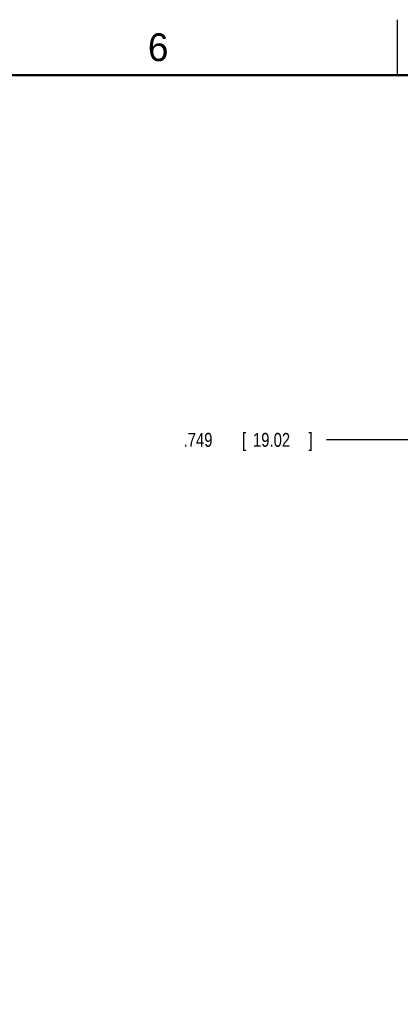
# Model space of a CAD drawing. Header units: inches. Extents: x 0 to 34, y 0 to 22.
# Tile 42 of 126: x 9.3 to 12.8, y 13.1 to 22. Entities that reach past the tile are written whole.
import ezdxf

# ---------------------------------------------------------------- set-up
doc = ezdxf.new("R2010")
doc.units = ezdxf.units.IN
doc.header["$LTSCALE"] = 1.87
doc.header["$MEASUREMENT"] = 0
doc.layers.get('0').update_dxf_attribs({"linetype": 'CONTINUOUS'})
doc.layers.add('DIMENSIONS', color=7, linetype='CONTINUOUS')
doc.styles.get("Standard").update_dxf_attribs({"font": 'txt', "width": 0.8})
doc.dimstyles.new('DIMSTYLE_1', dxfattribs={"dimtxt": 0.125, "dimasz": 0.18, "dimexe": 0.18, "dimexo": 0.0625, "dimgap": 0.09, "dimtad": 0, "dimtih": 1, "dimtoh": 1, "dimdec": 3, "dimzin": 4, "dimdsep": 46, "dimtxsty": 'STANDARD', "dimblk": '_FILLED', "dimblk1": '_FILLED', "dimblk2": '_FILLED', "dimcen": 0.09, "dimadec": 0, "dimazin": 0, "dimtp": 0.01, "dimtm": 0.01, "dimtfac": 1, "dimtdec": 3, "dimtofl": 0, "dimtmove": 0, "dimatfit": 3, "dimldrblk": '_FILLED', "dimfxl": 1, "dimtolj": 1, "dimtzin": 4, "dimarcsym": 0})

# ---------------------------------------------------------------- blocks, each defined once
blk = doc.blocks.new('*D21')
at = {"layer": 'DIMENSIONS', "color": 2, "linetype": 'CONTINUOUS'}
blk.add_line((14.0461, 11.7183), (12.1124, 11.7183), dxfattribs=at)
at = {"layer": 'DIMENSIONS', "color": 2, "linetype": 'CONTINUOUS', "width": 0.8}
for s, p in [('[', (11.2499, 11.6558)), (']', (11.9499, 11.6558)), ('7.249', (10.6249, 11.6558)), ('184.12', (11.3499, 11.6558))]:
    blk.add_text(s, height=0.125, dxfattribs=at).set_placement(p)
blk = doc.blocks.new('_FILLED')
at = {"color": 0, "linetype": 'BYBLOCK'}
blk.add_solid([(0, 0), (-1, 0.174), (-1, -0.174)], dxfattribs=at)
blk = doc.blocks.new('*D22')
at = {"layer": 'DIMENSIONS', "color": 2, "linetype": 'CONTINUOUS'}
blk.add_line((14.0461, 18.2183), (12.1105, 18.2183), dxfattribs=at)
at = {"layer": 'DIMENSIONS', "color": 2, "linetype": 'CONTINUOUS', "width": 0.8}
for s, p in [('.749', (10.823, 18.1558)), ('[', (11.348, 18.1558)), ('19.02', (11.448, 18.1558)), (']', (11.948, 18.1558))]:
    blk.add_text(s, height=0.125, dxfattribs=at).set_placement(p)

msp = doc.modelspace()

# ---------------------------------------------------------------- linework, layer by layer
at = {"color": 2, "linetype": 'CONTINUOUS'}
msp.add_line((12.75, 21.5), (12.75, 22), dxfattribs=at)
at = {"color": 7, "linetype": 'CONTINUOUS', "const_width": 0.02}
msp.add_lwpolyline([(33.5, 21.5), (0.5, 21.5)], dxfattribs=at)

# ---------------------------------------------------------------- texts
at = {"color": 2, "linetype": 'CONTINUOUS'}
msp.add_text('6', height=0.25, dxfattribs=at).set_placement((10.5012, 21.6272))

# ---------------------------------------------------------------- dimensions: what is measured, and where the dimension line sits
at = {"layer": 'DIMENSIONS', "color": 2, "linetype": 'CONTINUOUS'}
for feature_location, offset, picture, middle in [((14.0461, 11.7183), (-1.9336, 0), '*D21', (11.3374, 11.7183)), ((14.0461, 18.2183), (-1.9356, 0), '*D22', (11.4355, 18.2183))]:
    dim = msp.add_ordinate_dim(feature_location=feature_location, offset=offset, dtype=0, origin=(14.1086, 18.9673), dimstyle='DIMSTYLE_1', dxfattribs=at)
    dim.commit()
    dim.dimension.update_dxf_attribs({"geometry": picture, "text_midpoint": middle})

doc.saveas('drawing.dxf')
